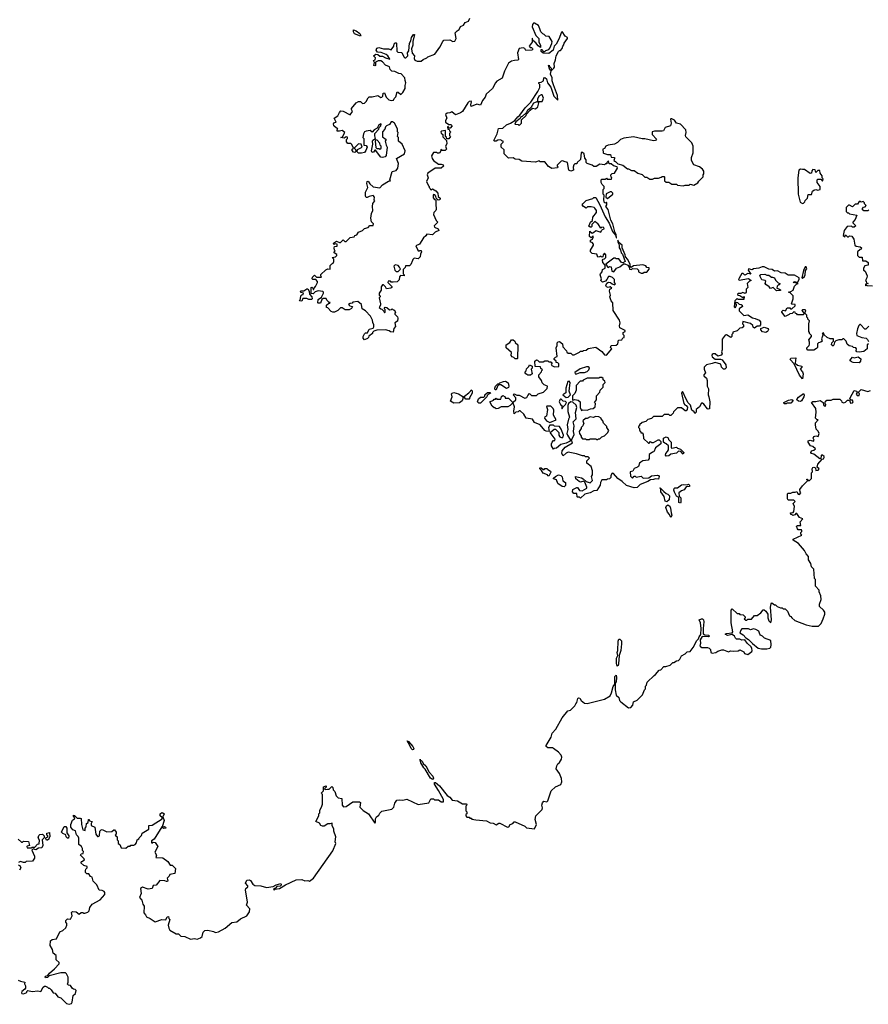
# Model space of a CAD drawing. Extents: x 2323203 to 2567568, y 883585 to 1022917.
# Tile 140 of 256: x 2490626 to 2499461, y 931793 to 942041. Entities that reach past the tile are written whole.
import ezdxf

# ---------------------------------------------------------------- set-up
doc = ezdxf.new("R2010")
doc.units = 0

msp = doc.modelspace()

# ---------------------------------------------------------------- linework, layer by layer
at = {"layer": '0CON10XD'}
for points in [[(2494717, 939533), (2494698, 939492), (2494685, 939480), (2494642, 939478), (2494638, 939462), (2494620, 939440), (2494620, 939395), (2494630, 939385), (2494630, 939375), (2494592, 939378), (2494580, 939365), (2494577, 939333), (2494557, 939313), (2494515, 939308), (2494495, 939310), (2494485, 939320), (2494462, 939318), (2494460, 939305), (2494500, 939265), (2494500, 939255), (2494490, 939245), (2494445, 939240), (2494435, 939260), (2494415, 939280), (2494405, 939280), (2494388, 939262), (2494388, 939225), (2494370, 939195), (2494370, 939175), (2494380, 939165), (2494380, 939155), (2494370, 939145), (2494382, 939085), (2494382, 939068), (2494370, 939045), (2494385, 939030), (2494398, 939028), (2494418, 939008), (2494425, 938990), (2494430, 938995), (2494430, 939025), (2494420, 939035), (2494432, 939048), (2494450, 939045), (2494475, 939020), (2494497, 939023), (2494505, 939030), (2494515, 939020), (2494525, 939020), (2494540, 938995), (2494530, 938985), (2494530, 938975), (2494558, 938948), (2494562, 938935), (2494558, 938902), (2494530, 938885), (2494537, 938847), (2494522, 938825), (2494515, 938790), (2494485, 938792), (2494472, 938802), (2494435, 938812), (2494345, 938810), (2494312, 938798), (2494300, 938785), (2494300, 938775), (2494262, 938748), (2494258, 938732), (2494248, 938722), (2494215, 938710), (2494202, 938725), (2494202, 938745), (2494215, 938770), (2494225, 938780), (2494248, 938782), (2494265, 938818), (2494305, 938830), (2494312, 938845), (2494312, 938865), (2494302, 938888), (2494300, 938915), (2494278, 938955), (2494225, 939012), (2494192, 939032), (2494185, 939078), (2494145, 939108), (2494095, 939100), (2494088, 939092), (2494065, 939088), (2494050, 939075), (2494063, 939063), (2494090, 939055), (2494080, 939035), (2494055, 939022), (2494015, 939020), (2493985, 939040), (2493965, 939040), (2493940, 939015), (2493905, 938997), (2493887, 938997), (2493870, 939005), (2493835, 939040), (2493820, 939045), (2493822, 939068), (2493845, 939090), (2493855, 939090), (2493858, 939098), (2493845, 939100), (2493825, 939120), (2493818, 939138), (2493785, 939138), (2493772, 939128), (2493758, 939092), (2493735, 939090), (2493730, 939095), (2493733, 939127), (2493768, 939152), (2493790, 939195), (2493790, 939205), (2493782, 939212), (2493735, 939218), (2493702, 939208), (2493682, 939188), (2493662, 939192), (2493660, 939255), (2493667, 939257), (2493678, 939248), (2493682, 939232), (2493688, 939232), (2493692, 939248), (2493707, 939263), (2493728, 939305), (2493727, 939317), (2493708, 939338), (2493678, 939338), (2493670, 939345), (2493675, 939360), (2493695, 939380), (2493715, 939360), (2493768, 939362), (2493760, 939375), (2493762, 939388), (2493812, 939438), (2493835, 939448), (2493860, 939445), (2493858, 939482), (2493875, 939500), (2493890, 939505), (2493898, 939525), (2493897, 939547), (2493880, 939565), (2493915, 939572), (2493928, 939585), (2493927, 939597), (2493900, 939615), (2493900, 939625), (2493910, 939635), (2493903, 939643), (2493900, 939665), (2493905, 939680), (2493930, 939685), (2493930, 939705), (2493915, 939708), (2493895, 939700), (2493894, 939715), (2493925, 939736), (2493955, 939720), (2493967, 939723), (2493995, 939748), (2494012, 939732), (2494025, 939732), (2494065, 939773), (2494108, 939782), (2494114, 939796), (2494135, 939800), (2494155, 939830), (2494194, 939846), (2494215, 939868), (2494255, 939878), (2494273, 939897), (2494305, 939900), (2494308, 939915), (2494288, 939938), (2494282, 939975), (2494288, 940025), (2494302, 940055), (2494298, 940095), (2494304, 940126), (2494322, 940155), (2494318, 940165), (2494320, 940195), (2494305, 940210), (2494265, 940202), (2494245, 940190), (2494235, 940191), (2494225, 940203), (2494226, 940245), (2494249, 940295), (2494241, 940335), (2494245, 940355), (2494255, 940360), (2494272, 940332), (2494305, 940300), (2494375, 940292), (2494405, 940322), (2494465, 940360), (2494488, 940362), (2494480, 940375), (2494505, 940460), (2494545, 940472), (2494562, 940495), (2494570, 940545), (2494550, 940595), (2494632, 940645), (2494640, 940675), (2494608, 940745), (2494570, 940775), (2494570, 940815), (2494560, 940825), (2494568, 940865), (2494560, 940875), (2494558, 940905), (2494528, 940965), (2494507, 940977), (2494495, 940978), (2494475, 940950), (2494444, 940936), (2494433, 940925), (2494428, 940902), (2494402, 940875), (2494402, 940822), (2494440, 940795), (2494432, 940775), (2494440, 940735), (2494452, 940715), (2494442, 940628), (2494430, 940615), (2494405, 940608), (2494385, 940610), (2494332, 940682), (2494325, 940682), (2494308, 940662), (2494295, 940657), (2494288, 940675), (2494302, 940745), (2494300, 940775), (2494304, 940786), (2494330, 940805), (2494322, 940832), (2494323, 940857), (2494365, 940900), (2494370, 940920), (2494387, 940935), (2494390, 940955), (2494385, 940958), (2494362, 940938), (2494347, 940913), (2494318, 940895), (2494295, 940870), (2494275, 940888), (2494235, 940882), (2494217, 940873), (2494207, 940853), (2494200, 940815), (2494210, 940805), (2494210, 940735), (2494235, 940730), (2494242, 940715), (2494231, 940679), (2494215, 940660), (2494185, 940650), (2494152, 940652), (2494140, 940665), (2494142, 940688), (2494190, 940715), (2494180, 940745), (2494155, 940750), (2494110, 940705), (2494118, 940698), (2494128, 940672), (2494115, 940660), (2494102, 940662), (2494088, 940678), (2494088, 940692), (2494100, 940705), (2494085, 940740), (2494072, 940752), (2494043, 940753), (2494028, 940768), (2494028, 940792), (2494040, 940805), (2494038, 940818), (2494025, 940820), (2494005, 940808), (2493970, 940815), (2493988, 940822), (2494010, 940865), (2493985, 940888), (2493955, 940880), (2493932, 940882), (2493930, 940895), (2493938, 940908), (2493925, 940910), (2493898, 940935), (2493893, 940957), (2493905, 940970), (2493920, 940975), (2493900, 941015), (2493940, 941040), (2493954, 941076), (2493968, 941092), (2493995, 941087), (2494065, 941050), (2494090, 941085), (2494080, 941105), (2494082, 941118), (2494130, 941175), (2494155, 941188), (2494175, 941188), (2494195, 941170), (2494215, 941172), (2494235, 941190), (2494253, 941227), (2494265, 941238), (2494295, 941238), (2494355, 941252), (2494385, 941232), (2494397, 941233), (2494407, 941243), (2494410, 941275), (2494425, 941280), (2494440, 941235), (2494470, 941205), (2494495, 941198), (2494518, 941202), (2494525, 941220), (2494542, 941238), (2494555, 941290), (2494568, 941288), (2494595, 941262), (2494615, 941283), (2494639, 941325), (2494638, 941355), (2494646, 941385), (2494638, 941408), (2494637, 941437), (2494598, 941478), (2494575, 941482), (2494532, 941502), (2494500, 941505), (2494483, 941523), (2494475, 941550), (2494435, 941568), (2494403, 941603), (2494385, 941612), (2494358, 941612), (2494332, 941598), (2494330, 941565), (2494325, 941560), (2494314, 941564), (2494320, 941595), (2494310, 941615), (2494328, 941622), (2494330, 941645), (2494310, 941665), (2494335, 941682), (2494355, 941680), (2494375, 941660), (2494405, 941660), (2494435, 941643), (2494480, 941630), (2494459, 941665), (2494440, 941680), (2494388, 941698), (2494353, 941703), (2494336, 941725), (2494344, 941746), (2494365, 941750), (2494413, 941737), (2494465, 941738), (2494492, 941728), (2494520, 941765), (2494525, 941790), (2494535, 941800), (2494545, 941800), (2494550, 941795), (2494553, 941713), (2494563, 941703), (2494605, 941698), (2494625, 941654), (2494635, 941644), (2494645, 941644), (2494668, 941665), (2494664, 941695), (2494678, 941715), (2494684, 941795), (2494698, 941822), (2494705, 941855), (2494725, 941887), (2494735, 941886), (2494719, 941815), (2494719, 941775), (2494706, 941736), (2494712, 941692), (2494738, 941665), (2494732, 941635), (2494741, 941621), (2494765, 941610), (2494805, 941610), (2494825, 941628), (2494865, 941642), (2494876, 941654), (2494948, 941682), (2495000, 941755), (2495030, 941815), (2495043, 941827), (2495105, 941832), (2495135, 941812), (2495155, 941818), (2495170, 941845), (2495160, 941905), (2495180, 941925), (2495203, 941937), (2495215, 941970), (2495246, 941984), (2495265, 942010), (2495300, 942025), (2495314, 942056)], [(2496495, 938598), (2496525, 938600), (2496543, 938617), (2496625, 938632), (2496685, 938588), (2496715, 938552), (2496735, 938550), (2496790, 938615), (2496778, 938628), (2496785, 938650), (2496837, 938653), (2496852, 938668), (2496860, 938705), (2496895, 938710), (2496905, 938730), (2496918, 938732), (2496920, 938755), (2496910, 938765), (2496910, 938785), (2496930, 938795), (2496930, 938805), (2496873, 938833), (2496870, 938855), (2496877, 938885), (2496870, 938915), (2496804, 939014), (2496800, 939095), (2496783, 939113), (2496770, 939155), (2496778, 939175), (2496768, 939215), (2496770, 939235), (2496790, 939245), (2496775, 939260), (2496753, 939253), (2496735, 939262), (2496730, 939275), (2496740, 939300), (2496755, 939310), (2496777, 939307), (2496795, 939290), (2496818, 939282), (2496828, 939292), (2496820, 939305), (2496820, 939335), (2496798, 939358), (2496775, 939368), (2496755, 939368), (2496740, 939335), (2496725, 939320), (2496695, 939308), (2496678, 939325), (2496682, 939345), (2496670, 939385), (2496673, 939397), (2496690, 939415), (2496695, 939440), (2496720, 939455), (2496720, 939485), (2496698, 939515), (2496693, 939537), (2496702, 939548), (2496715, 939550), (2496730, 939565), (2496730, 939595), (2496715, 939610), (2496700, 939595), (2496698, 939572), (2496685, 939570), (2496675, 939580), (2496667, 939573), (2496645, 939570), (2496635, 939600), (2496585, 939607), (2496568, 939625), (2496568, 939642), (2496600, 939695), (2496600, 939705), (2496585, 939720), (2496570, 939725), (2496570, 939745), (2496590, 939755), (2496600, 939785), (2496592, 939788), (2496575, 939770), (2496560, 939785), (2496562, 939838), (2496585, 939820), (2496600, 939825), (2496623, 939847), (2496675, 939830), (2496682, 939845), (2496692, 939858), (2496710, 939865), (2496708, 939878), (2496685, 939880), (2496675, 939870), (2496645, 939920), (2496630, 939925), (2496615, 939940), (2496582, 939908), (2496582, 939888), (2496575, 939880), (2496565, 939880), (2496553, 939893), (2496570, 939935), (2496588, 939952), (2496593, 939987), (2496630, 940035), (2496630, 940055), (2496615, 940080), (2496607, 940087), (2496575, 940092), (2496538, 940092), (2496525, 940080), (2496495, 940098), (2496483, 940115), (2496488, 940125), (2496525, 940158), (2496592, 940178), (2496605, 940190), (2496625, 940190), (2496666, 940115), (2496720, 939990), (2496763, 939923), (2496798, 939835), (2496828, 939798), (2496835, 939770), (2496840, 939770), (2496836, 939806), (2496823, 939833), (2496801, 939915), (2496781, 939955), (2496752, 940065), (2496727, 940095), (2496740, 940115), (2496740, 940135), (2496735, 940140), (2496728, 940132), (2496713, 940135), (2496708, 940165), (2496710, 940215), (2496700, 940225), (2496700, 940275), (2496710, 940285), (2496710, 940305), (2496690, 940325), (2496680, 940345), (2496680, 940375), (2496685, 940380), (2496725, 940380), (2496735, 940390), (2496742, 940382), (2496788, 940382), (2496790, 940395), (2496783, 940403), (2496780, 940425), (2496795, 940440), (2496818, 940442), (2496850, 940495), (2496848, 940508), (2496808, 940518), (2496785, 940540), (2496762, 940542), (2496755, 940570), (2496740, 940555), (2496738, 940542), (2496725, 940540), (2496715, 940530), (2496665, 940538), (2496627, 940513), (2496605, 940512), (2496587, 940527), (2496535, 940544), (2496525, 940553), (2496522, 940582), (2496508, 940598), (2496502, 940645), (2496485, 940659), (2496472, 940658), (2496466, 940584), (2496430, 940555), (2496425, 940540), (2496405, 940540), (2496395, 940530), (2496388, 940505), (2496390, 940475), (2496365, 940464), (2496343, 940475), (2496330, 940555), (2496293, 940563), (2496282, 940572), (2496265, 940568), (2496222, 940528), (2496220, 940515), (2496230, 940505), (2496225, 940500), (2496167, 940493), (2496132, 940512), (2496095, 940560), (2496045, 940560), (2496035, 940570), (2495995, 940558), (2495855, 940567), (2495825, 940584), (2495785, 940590), (2495762, 940602), (2495715, 940600), (2495670, 940645), (2495670, 940685), (2495640, 940715), (2495640, 940745), (2495660, 940765), (2495658, 940778), (2495645, 940780), (2495635, 940790), (2495604, 940786), (2495585, 940778), (2495568, 940778), (2495562, 940785), (2495597, 940853), (2495612, 940908), (2495655, 940910), (2495693, 940947), (2495736, 940964), (2495780, 940990), (2495811, 941029), (2495833, 941047), (2495887, 941123), (2495949, 941181), (2496022, 941295), (2496040, 941335), (2496040, 941365), (2496030, 941375), (2496032, 941388), (2496055, 941390), (2496080, 941405), (2496083, 941437), (2496095, 941440), (2496110, 941425), (2496120, 941385), (2496157, 941337), (2496186, 941246), (2496228, 941202), (2496225, 941250), (2496183, 941363), (2496170, 941405), (2496170, 941435), (2496153, 941475), (2496160, 941510), (2496145, 941520), (2496130, 941565), (2496138, 941568), (2496142, 941552), (2496160, 941535), (2496160, 941510), (2496188, 941535), (2496193, 941547), (2496190, 941585), (2496206, 941624), (2496212, 941665), (2496235, 941710), (2496245, 941720), (2496255, 941720), (2496275, 941740), (2496280, 941765), (2496292, 941778), (2496293, 941797), (2496328, 941845), (2496328, 941855), (2496305, 941868), (2496275, 941918), (2496264, 941905), (2496243, 941845), (2496212, 941785), (2496190, 941765), (2496180, 941725), (2496135, 941688), (2496075, 941692), (2496055, 941710), (2496055, 941730), (2496065, 941730), (2496075, 941710), (2496095, 941710), (2496105, 941720), (2496135, 941730), (2496147, 941743), (2496167, 941793), (2496168, 941815), (2496140, 941865), (2496105, 941870), (2496087, 941887), (2496072, 941892), (2496053, 941913), (2496042, 941945), (2496029, 941979), (2495985, 942004), (2495975, 942003), (2495965, 941992), (2495962, 941965), (2495998, 941875), (2496030, 941845), (2496032, 941805), (2496047, 941777), (2496048, 941752), (2496025, 941768), (2496001, 941801), (2495970, 941825), (2495965, 941848), (2495960, 941845), (2495961, 941805), (2495930, 941765), (2495942, 941752), (2495955, 941750), (2495965, 941740), (2495967, 941733), (2495958, 941722), (2495895, 941720), (2495885, 941740), (2495867, 941747), (2495825, 941740), (2495810, 941695), (2495820, 941625), (2495812, 941618), (2495777, 941617), (2495745, 941608), (2495715, 941588), (2495673, 941505), (2495648, 941432), (2495595, 941402), (2495578, 941385), (2495548, 941325), (2495484, 941266), (2495472, 941235), (2495445, 941200), (2495425, 941150), (2495385, 941162), (2495328, 941138), (2495323, 941155), (2495330, 941185), (2495325, 941192), (2495305, 941189), (2495290, 941175), (2495236, 941084), (2495215, 941070), (2495162, 941052), (2495125, 941082), (2495105, 941070), (2495075, 941068), (2495060, 941055), (2495072, 941015), (2495058, 940992), (2495060, 940975), (2495095, 940950), (2495115, 940950), (2495130, 940935), (2495108, 940912), (2495095, 940910), (2495088, 940928), (2495080, 940925), (2495082, 940902), (2495098, 940898), (2495100, 940885), (2495110, 940875), (2495108, 940862), (2495100, 940855), (2495100, 940835), (2495110, 940825), (2495095, 940800), (2495072, 940802), (2495068, 940818), (2495060, 940825), (2495058, 940888), (2495018, 940882), (2495012, 940875), (2495015, 940860), (2495030, 940845), (2495033, 940823), (2495070, 940785), (2495072, 940748), (2495058, 940725), (2495068, 940692), (2495055, 940680), (2495025, 940680), (2495012, 940688), (2495010, 940675), (2494995, 940652), (2494975, 940650), (2494965, 940660), (2494935, 940658), (2494913, 940625), (2494920, 940595), (2494934, 940574), (2494985, 940538), (2495015, 940538), (2495035, 940530), (2495040, 940515), (2495015, 940494), (2494953, 940497), (2494877, 940443), (2494868, 940425), (2494878, 940395), (2494862, 940355), (2494882, 940312), (2494890, 940305), (2494890, 940295), (2494900, 940285), (2494902, 940272), (2494915, 940270), (2494925, 940280), (2494958, 940258), (2494980, 940235), (2494982, 940202), (2495002, 940182), (2495000, 940165), (2494983, 940163), (2494962, 940182), (2494960, 940205), (2494948, 940218), (2494935, 940220), (2494930, 940215), (2494930, 940185), (2494945, 940170), (2494960, 940165), (2494957, 940125), (2494962, 940065), (2494960, 940055), (2494938, 940035), (2494934, 940014), (2494962, 939952), (2494980, 939935), (2494940, 939895), (2494945, 939882), (2494983, 939863), (2494990, 939845), (2494952, 939828), (2494925, 939802), (2494865, 939808), (2494855, 939790), (2494831, 939769), (2494787, 939703), (2494752, 939688), (2494772, 939642), (2494785, 939630), (2494792, 939638), (2494805, 939640), (2494810, 939625), (2494798, 939602), (2494797, 939573), (2494775, 939550), (2494733, 939557), (2494718, 939545), (2494717, 939533)], [(2494175, 941870), (2494112, 941892), (2494100, 941915), (2494100, 941935), (2494130, 941925), (2494166, 941896), (2494178, 941875), (2494175, 941870)], [(2496065, 941190), (2496080, 941225), (2496065, 941260), (2496055, 941260), (2496030, 941245), (2496018, 941215), (2496018, 941198), (2496020, 941190), (2496065, 941190)], [(2495825, 940940), (2495850, 940965), (2495852, 940998), (2495900, 941045), (2495902, 941058), (2495940, 941100), (2495965, 941120), (2495997, 941113), (2496020, 941135), (2496030, 941175), (2496020, 941190), (2495977, 941173), (2495948, 941122), (2495914, 941096), (2495898, 941072), (2495858, 941032), (2495845, 941030), (2495838, 941012), (2495792, 940978), (2495782, 940952), (2495815, 940950), (2495825, 940940)], [(2497535, 940312), (2497555, 940320), (2497595, 940320), (2497605, 940328), (2497645, 940320), (2497685, 940342), (2497695, 940360), (2497740, 940405), (2497740, 940425), (2497750, 940435), (2497750, 940465), (2497736, 940486), (2497705, 940510), (2497645, 940530), (2497620, 940575), (2497620, 940605), (2497638, 940655), (2497638, 940725), (2497625, 940760), (2497561, 940821), (2497557, 940835), (2497564, 940866), (2497560, 940895), (2497505, 940952), (2497465, 940962), (2497442, 940995), (2497415, 941008), (2497405, 941010), (2497402, 941005), (2497410, 940965), (2497400, 940935), (2497345, 940918), (2497330, 940885), (2497315, 940880), (2497235, 940882), (2497210, 940875), (2497212, 940845), (2497256, 940796), (2497245, 940783), (2497225, 940780), (2497135, 940802), (2497105, 940802), (2497015, 940820), (2496915, 940807), (2496880, 940795), (2496849, 940761), (2496820, 940745), (2496754, 940736), (2496730, 940725), (2496715, 940700), (2496698, 940692), (2496700, 940655), (2496705, 940650), (2496745, 940638), (2496777, 940637), (2496785, 940610), (2496818, 940608), (2496820, 940595), (2496810, 940575), (2496830, 940565), (2496852, 940542), (2496907, 940527), (2496955, 940490), (2496965, 940490), (2496995, 940470), (2497025, 940470), (2497063, 940443), (2497105, 940430), (2497135, 940400), (2497155, 940400), (2497185, 940380), (2497215, 940380), (2497235, 940390), (2497275, 940392), (2497305, 940400), (2497315, 940410), (2497335, 940410), (2497340, 940405), (2497340, 940365), (2497355, 940350), (2497385, 940350), (2497415, 940330), (2497465, 940330), (2497475, 940320), (2497535, 940312)], [(2494375, 940692), (2494390, 940705), (2494390, 940725), (2494380, 940735), (2494377, 940757), (2494348, 940788), (2494335, 940790), (2494328, 940775), (2494335, 940710), (2494345, 940700), (2494365, 940700), (2494375, 940692)], [(2498775, 940128), (2498785, 940130), (2498800, 940145), (2498802, 940158), (2498827, 940183), (2498835, 940220), (2498868, 940222), (2498880, 940255), (2498895, 940268), (2498915, 940272), (2498935, 940268), (2498960, 940275), (2498958, 940305), (2498930, 940345), (2498930, 940375), (2498935, 940380), (2498965, 940380), (2498985, 940360), (2498990, 940385), (2498980, 940395), (2498980, 940415), (2498960, 940445), (2498955, 940470), (2498935, 940470), (2498915, 940450), (2498908, 940478), (2498885, 940482), (2498873, 940467), (2498868, 940442), (2498855, 940440), (2498795, 940482), (2498775, 940480), (2498754, 940486), (2498739, 940475), (2498728, 940395), (2498732, 940225), (2498753, 940143), (2498775, 940128)], [(2496745, 940180), (2496800, 940225), (2496800, 940235), (2496788, 940248), (2496775, 940250), (2496732, 940228), (2496730, 940195), (2496745, 940180)], [(2499465, 940060), (2499455, 940050), (2499415, 940050), (2499402, 940062), (2499400, 940075), (2499412, 940088), (2499428, 940092), (2499438, 940108), (2499420, 940125), (2499420, 940135), (2499408, 940148), (2499385, 940140), (2499378, 940148), (2499365, 940150), (2499348, 940122), (2499325, 940120), (2499295, 940092), (2499265, 940110), (2499255, 940110), (2499230, 940085), (2499230, 940045), (2499245, 940030), (2499255, 940030), (2499265, 940020), (2499340, 940005), (2499325, 939960), (2499300, 939935), (2499300, 939925), (2499330, 939895), (2499315, 939880), (2499295, 939880), (2499285, 939890), (2499242, 939888), (2499210, 939845), (2499200, 939795), (2499215, 939780), (2499225, 939800), (2499245, 939780), (2499255, 939780), (2499265, 939790), (2499288, 939788), (2499310, 939755), (2499320, 939695), (2499333, 939683), (2499377, 939677), (2499390, 939665), (2499388, 939652), (2499375, 939650), (2499350, 939625), (2499350, 939585), (2499365, 939570), (2499398, 939568), (2499402, 939532), (2499435, 939530), (2499460, 939515), (2499460, 939485), (2499425, 939480), (2499410, 939455), (2499410, 939435), (2499428, 939425), (2499450, 939375), (2499447, 939353), (2499430, 939325), (2499440, 939315), (2499442, 939302), (2499460, 939295), (2499432, 939288), (2499430, 939275), (2499435, 939270), (2499445, 939280), (2499450, 939275), (2499505, 939270)], [(2497115, 939402), (2497128, 939412), (2497156, 939414), (2497180, 939445), (2497178, 939458), (2497155, 939460), (2497145, 939480), (2497115, 939490), (2497015, 939478), (2496992, 939462), (2496980, 939475), (2496982, 939492), (2496956, 939546), (2496933, 939573), (2496931, 939595), (2496900, 939665), (2496897, 939695), (2496868, 939718), (2496853, 939747), (2496853, 939725), (2496867, 939697), (2496868, 939665), (2496882, 939645), (2496888, 939615), (2496901, 939601), (2496928, 939525), (2496905, 939510), (2496893, 939513), (2496865, 939550), (2496835, 939550), (2496825, 939560), (2496813, 939557), (2496730, 939495), (2496745, 939470), (2496755, 939460), (2496768, 939472), (2496785, 939470), (2496792, 939425), (2496812, 939418), (2496840, 939455), (2496875, 939468), (2496912, 939498), (2496925, 939500), (2496957, 939487), (2496970, 939465), (2496973, 939443), (2496995, 939442), (2497005, 939452), (2497055, 939448), (2497068, 939435), (2497070, 939415), (2497095, 939402), (2497115, 939402)], [(2494565, 939420), (2494590, 939445), (2494582, 939465), (2494565, 939482), (2494535, 939488), (2494522, 939475), (2494530, 939435), (2494545, 939420), (2494565, 939420)], [(2498983, 938747), (2498972, 938718), (2498980, 938695), (2498967, 938683), (2498942, 938678), (2498932, 938668), (2498932, 938628), (2498923, 938617), (2498895, 938602), (2498832, 938602), (2498820, 938615), (2498820, 938625), (2498845, 938650), (2498850, 938665), (2498850, 938685), (2498841, 938709), (2498868, 938742), (2498870, 938755), (2498850, 938775), (2498850, 938785), (2498840, 938795), (2498840, 938875), (2498850, 938905), (2498830, 938925), (2498830, 938935), (2498820, 938945), (2498820, 938965), (2498800, 938985), (2498810, 939015), (2498805, 939020), (2498775, 939020), (2498770, 939015), (2498790, 938985), (2498785, 938970), (2498725, 938970), (2498715, 938980), (2498702, 938982), (2498698, 938998), (2498685, 939000), (2498668, 938982), (2498645, 938980), (2498638, 938972), (2498595, 938952), (2498560, 938995), (2498560, 939005), (2498575, 939018), (2498598, 939012), (2498615, 939040), (2498645, 939040), (2498652, 939032), (2498665, 939030), (2498698, 939062), (2498698, 939078), (2498665, 939080), (2498660, 939085), (2498680, 939135), (2498680, 939165), (2498648, 939198), (2498630, 939205), (2498655, 939210), (2498680, 939225), (2498692, 939268), (2498712, 939288), (2498730, 939295), (2498680, 939305), (2498695, 939317), (2498705, 939310), (2498728, 939312), (2498742, 939335), (2498740, 939355), (2498692, 939382), (2498625, 939382), (2498595, 939403), (2498555, 939407), (2498515, 939428), (2498485, 939424), (2498460, 939440), (2498424, 939444), (2498375, 939470), (2498355, 939470), (2498320, 939455), (2498265, 939447), (2498252, 939438), (2498212, 939448), (2498210, 939435), (2498238, 939392), (2498205, 939398), (2498175, 939380), (2498158, 939398), (2498145, 939400), (2498115, 939350), (2498110, 939335), (2498118, 939328), (2498215, 939348), (2498240, 939325), (2498225, 939320), (2498200, 939295), (2498208, 939255), (2498190, 939235), (2498190, 939205), (2498178, 939192), (2498155, 939200), (2498135, 939190), (2498105, 939190), (2498100, 939185), (2498102, 939172), (2498125, 939170), (2498155, 939150), (2498168, 939158), (2498165, 939130), (2498105, 939130), (2498095, 939140), (2498072, 939115), (2498063, 939053), (2498075, 939040), (2498090, 939065), (2498088, 939078), (2498080, 939085), (2498085, 939100), (2498098, 939098), (2498115, 939080), (2498138, 939078), (2498148, 939068), (2498150, 939055), (2498115, 939030), (2498115, 939010), (2498165, 938963), (2498205, 938968), (2498255, 938938), (2498282, 938932), (2498325, 938912), (2498337, 938897), (2498340, 938865), (2498328, 938852), (2498305, 938850), (2498275, 938830), (2498262, 938842), (2498258, 938858), (2498235, 938880), (2498155, 938900), (2498150, 938875), (2498160, 938865), (2498160, 938845), (2498147, 938833), (2498125, 938830), (2498097, 938803), (2498052, 938788), (2498050, 938775), (2498040, 938765), (2498040, 938745), (2498028, 938732), (2497985, 938760), (2497972, 938758), (2497940, 938715), (2497940, 938605), (2497932, 938585), (2497938, 938562), (2497930, 938550), (2497895, 938540), (2497865, 938562), (2497845, 938562), (2497834, 938556), (2497832, 938545), (2497835, 938532), (2497865, 938507), (2497923, 938507), (2497939, 938499), (2497978, 938448), (2497982, 938418), (2497967, 938403), (2497955, 938402), (2497934, 938424), (2497926, 938456), (2497865, 938473), (2497835, 938461), (2497775, 938450), (2497753, 938425), (2497752, 938405), (2497767, 938365), (2497750, 938345), (2497750, 938335), (2497775, 938308), (2497782, 938285), (2497783, 938225), (2497797, 938197), (2497792, 938135), (2497802, 938115), (2497812, 938065), (2497808, 937992), (2497795, 937988), (2497785, 937992), (2497749, 938039), (2497735, 938050), (2497725, 938050), (2497705, 938010), (2497670, 937985), (2497668, 937955), (2497655, 937942), (2497648, 937958), (2497625, 937977), (2497608, 938028), (2497585, 938052), (2497556, 938105), (2497535, 938162), (2497525, 938170), (2497517, 938155), (2497540, 938045), (2497551, 938031), (2497566, 938026), (2497577, 938007), (2497576, 937984), (2497565, 937968), (2497555, 937968), (2497515, 938000), (2497475, 938000), (2497432, 937958), (2497430, 937945), (2497405, 937920), (2497395, 937920), (2497385, 937930), (2497335, 937930), (2497315, 937910), (2497225, 937910), (2497205, 937890), (2497165, 937880), (2497145, 937860), (2497105, 937850), (2497080, 937825), (2497078, 937812), (2497070, 937805), (2497070, 937795), (2497080, 937785), (2497080, 937765), (2497088, 937758), (2497092, 937742), (2497105, 937740), (2497118, 937728), (2497122, 937682), (2497172, 937632), (2497178, 937632), (2497195, 937650), (2497205, 937640), (2497225, 937640), (2497273, 937667), (2497285, 937668), (2497302, 937652), (2497300, 937625), (2497244, 937586), (2497228, 937542), (2497215, 937540), (2497180, 937515), (2497180, 937475), (2497170, 937455), (2497115, 937448), (2497093, 937437), (2497080, 937425), (2497068, 937392), (2497058, 937382), (2497025, 937370), (2497008, 937342), (2496980, 937335), (2496985, 937290), (2497005, 937270), (2497025, 937290), (2497035, 937290), (2497045, 937280), (2497095, 937290), (2497112, 937272), (2497125, 937270), (2497175, 937272), (2497205, 937292), (2497265, 937300), (2497278, 937295), (2497282, 937285), (2497275, 937260), (2497245, 937262), (2497226, 937254), (2497195, 937251), (2497166, 937234), (2497085, 937204), (2497055, 937173), (2497025, 937170), (2496945, 937192), (2496900, 937235), (2496854, 937264), (2496808, 937318), (2496795, 937320), (2496780, 937295), (2496780, 937275), (2496768, 937262), (2496745, 937260), (2496735, 937250), (2496685, 937250), (2496672, 937225), (2496670, 937195), (2496635, 937142), (2496605, 937138), (2496565, 937117), (2496509, 937101), (2496465, 937060), (2496455, 937070), (2496435, 937070), (2496430, 937075), (2496428, 937108), (2496395, 937110), (2496380, 937125), (2496385, 937150), (2496425, 937172), (2496435, 937172), (2496455, 937140), (2496482, 937138), (2496530, 937165), (2496530, 937175), (2496509, 937229), (2496498, 937238), (2496465, 937229), (2496450, 937235), (2496415, 937262), (2496412, 937288), (2496475, 937272), (2496493, 937263), (2496523, 937233), (2496565, 937220), (2496588, 937245), (2496580, 937285), (2496588, 937305), (2496590, 937345), (2496575, 937390), (2496530, 937425), (2496532, 937448), (2496558, 937478), (2496545, 937490), (2496515, 937490), (2496505, 937500), (2496485, 937500), (2496423, 937523), (2496335, 937538), (2496315, 937530), (2496285, 937500), (2496270, 937525), (2496273, 937555), (2496305, 937590), (2496382, 937635), (2496370, 937665), (2496400, 937725), (2496390, 937755), (2496400, 937815), (2496388, 937855), (2496420, 937885), (2496414, 937954), (2496428, 938005), (2496420, 938030), (2496385, 938060), (2496365, 938062), (2496340, 938045), (2496332, 938025), (2496332, 937962), (2496350, 937905), (2496338, 937882), (2496326, 937825), (2496331, 937775), (2496324, 937735), (2496329, 937715), (2496360, 937665), (2496349, 937651), (2496317, 937633), (2496261, 937619), (2496215, 937582), (2496192, 937578), (2496185, 937570), (2496164, 937604), (2496163, 937625), (2496170, 937645), (2496185, 937660), (2496198, 937662), (2496200, 937675), (2496150, 937745), (2496192, 937778), (2496205, 937780), (2496240, 937745), (2496240, 937715), (2496250, 937700), (2496275, 937690), (2496285, 937700), (2496288, 937715), (2496265, 937780), (2496247, 937807), (2496195, 937810), (2496185, 937820), (2496145, 937820), (2496132, 937795), (2496140, 937755), (2496108, 937758), (2496094, 937764), (2496043, 937823), (2495987, 937847), (2495964, 937884), (2495900, 937895), (2495876, 937936), (2495838, 937968), (2495825, 937970), (2495815, 937960), (2495793, 937957), (2495775, 937940), (2495770, 937965), (2495777, 938013), (2495765, 938050), (2495755, 938050), (2495732, 938025), (2495707, 938013), (2495638, 938012), (2495607, 937993), (2495585, 937990), (2495575, 938000), (2495565, 938000), (2495545, 938020), (2495520, 938065), (2495558, 938082), (2495565, 938090), (2495578, 938092), (2495585, 938100), (2495595, 938090), (2495635, 938090), (2495642, 938118), (2495655, 938130), (2495680, 938115), (2495682, 938102), (2495715, 938100), (2495755, 938060), (2495765, 938060), (2495790, 938085), (2495790, 938105), (2495762, 938135), (2495775, 938147), (2495803, 938133), (2495825, 938132), (2495885, 938102), (2495905, 938110), (2495915, 938130), (2495935, 938150), (2495955, 938130), (2496005, 938130), (2496025, 938148), (2496080, 938165), (2496118, 938202), (2496120, 938225), (2496085, 938240), (2496065, 938260), (2496057, 938287), (2496032, 938322), (2496030, 938345), (2496060, 938375), (2496062, 938388), (2496070, 938395), (2496052, 938412), (2496047, 938427), (2495992, 938432), (2495990, 938485), (2496005, 938500), (2496018, 938498), (2496035, 938480), (2496075, 938480), (2496095, 938490), (2496125, 938490), (2496135, 938480), (2496155, 938480), (2496168, 938468), (2496160, 938455), (2496165, 938440), (2496195, 938428), (2496238, 938432), (2496238, 938458), (2496228, 938468), (2496212, 938472), (2496210, 938485), (2496190, 938505), (2496190, 938515), (2496205, 938530), (2496220, 938535), (2496210, 938625), (2496222, 938648), (2496223, 938677), (2496232, 938688), (2496245, 938690), (2496278, 938668), (2496280, 938635), (2496320, 938595), (2496322, 938582), (2496335, 938570), (2496365, 938570), (2496383, 938553), (2496397, 938553), (2496455, 938580), (2496465, 938590), (2496485, 938590), (2496495, 938598)], [(2498775, 939350), (2498795, 939368), (2498803, 939385), (2498808, 939432), (2498822, 939448), (2498815, 939470), (2498805, 939468), (2498785, 939430), (2498770, 939355), (2498775, 939350)], [(2498505, 939220), (2498472, 939252), (2498442, 939242), (2498429, 939259), (2498393, 939285), (2498388, 939295), (2498395, 939320), (2498387, 939327), (2498353, 939333), (2498330, 939375), (2498343, 939387), (2498385, 939392), (2498405, 939382), (2498425, 939382), (2498452, 939362), (2498465, 939362), (2498483, 939353), (2498495, 939330), (2498522, 939302), (2498540, 939295), (2498535, 939280), (2498525, 939280), (2498512, 939268), (2498510, 939245), (2498537, 939237), (2498548, 939228), (2498545, 939222), (2498505, 939220)], [(2493565, 939110), (2493540, 939115), (2493550, 939135), (2493552, 939168), (2493562, 939178), (2493578, 939182), (2493580, 939195), (2493552, 939202), (2493550, 939215), (2493555, 939220), (2493585, 939220), (2493615, 939240), (2493625, 939240), (2493640, 939215), (2493643, 939183), (2493667, 939157), (2493670, 939135), (2493665, 939130), (2493635, 939130), (2493615, 939140), (2493575, 939140), (2493565, 939110)], [(2498394, 938786), (2498361, 938791), (2498342, 938812), (2498342, 938828), (2498375, 938840), (2498417, 938827), (2498422, 938815), (2498413, 938797), (2498405, 938792), (2498394, 938786)], [(2499465, 938850), (2499435, 938820), (2499425, 938820), (2499378, 938868), (2499372, 938868), (2499362, 938858), (2499347, 938823), (2499338, 938775), (2499343, 938753), (2499395, 938733), (2499437, 938727), (2499453, 938713), (2499462, 938692)], [(2495805, 938510), (2495785, 938510), (2495770, 938525), (2495752, 938532), (2495742, 938545), (2495748, 938578), (2495692, 938625), (2495692, 938655), (2495728, 938682), (2495745, 938710), (2495765, 938710), (2495780, 938695), (2495785, 938680), (2495812, 938655), (2495810, 938515), (2495805, 938510)], [(2499462, 938668), (2499450, 938655), (2499450, 938615), (2499415, 938588), (2499365, 938580), (2499343, 938583), (2499333, 938593), (2499338, 938615), (2499330, 938625), (2499308, 938628), (2499295, 938640), (2499260, 938645), (2499240, 938665), (2499230, 938695), (2499205, 938720), (2499195, 938720), (2499185, 938710), (2499155, 938710), (2499122, 938698), (2499110, 938685), (2499107, 938663), (2499095, 938642), (2499078, 938655), (2499082, 938678), (2499100, 938695), (2499098, 938718), (2499065, 938720), (2499033, 938733), (2499002, 938762), (2498995, 938780), (2498980, 938775), (2498990, 938765), (2498983, 938747)], [(2498775, 938302), (2498745, 938342), (2498690, 938460), (2498648, 938505), (2498653, 938517), (2498705, 938520), (2498700, 938465), (2498725, 938446), (2498768, 938435), (2498768, 938425), (2498752, 938405), (2498776, 938376), (2498782, 938355), (2498775, 938302)], [(2499365, 938470), (2499303, 938473), (2499285, 938480), (2499270, 938495), (2499295, 938530), (2499315, 938522), (2499355, 938532), (2499382, 938512), (2499378, 938485), (2499365, 938470)], [(2495945, 938340), (2495915, 938340), (2495894, 938354), (2495890, 938365), (2495890, 938375), (2495900, 938385), (2495902, 938408), (2495928, 938432), (2495935, 938450), (2495960, 938435), (2495960, 938415), (2495950, 938405), (2495960, 938355), (2495945, 938340)], [(2496425, 938354), (2496462, 938368), (2496505, 938370), (2496535, 938378), (2496553, 938395), (2496557, 938417), (2496545, 938428), (2496527, 938427), (2496462, 938408), (2496405, 938368), (2496410, 938355), (2496425, 938354)], [(2495585, 938190), (2495575, 938190), (2495573, 938207), (2495580, 938225), (2495605, 938250), (2495615, 938250), (2495625, 938260), (2495664, 938276), (2495685, 938280), (2495711, 938261), (2495720, 938225), (2495715, 938212), (2495693, 938203), (2495635, 938240), (2495615, 938240), (2495602, 938228), (2495585, 938190)], [(2496315, 938108), (2496335, 938112), (2496360, 938135), (2496348, 938175), (2496357, 938263), (2496345, 938280), (2496332, 938275), (2496313, 938207), (2496312, 938158), (2496280, 938135), (2496315, 938108)], [(2496475, 937972), (2496485, 937980), (2496535, 937978), (2496568, 937992), (2496597, 937993), (2496618, 938012), (2496620, 938045), (2496610, 938055), (2496630, 938085), (2496630, 938125), (2496667, 938163), (2496670, 938185), (2496700, 938215), (2496700, 938245), (2496720, 938265), (2496718, 938278), (2496702, 938292), (2496700, 938305), (2496687, 938317), (2496665, 938318), (2496655, 938310), (2496535, 938308), (2496492, 938288), (2496485, 938280), (2496462, 938278), (2496420, 938235), (2496420, 938185), (2496405, 938150), (2496380, 938125), (2496380, 938085), (2496385, 938080), (2496405, 938088), (2496442, 938082), (2496460, 938065), (2496462, 938005), (2496475, 937972)], [(2495305, 938090), (2495272, 938092), (2495258, 938108), (2495258, 938122), (2495303, 938157), (2495320, 938175), (2495325, 938190), (2495337, 938177), (2495337, 938155), (2495308, 938105), (2495310, 938095), (2495305, 938090)], [(2499282, 938082), (2499270, 938095), (2499272, 938105), (2499315, 938180), (2499340, 938175), (2499340, 938155), (2499333, 938143), (2499345, 938130), (2499365, 938130), (2499370, 938145), (2499362, 938152), (2499360, 938165), (2499388, 938192), (2499455, 938170), (2499485, 938183)], [(2493015, 933087), (2493030, 933080), (2493052, 933045), (2493075, 933030), (2493136, 933026), (2493195, 933008), (2493265, 933020), (2493295, 933038), (2493345, 933050), (2493350, 933045), (2493348, 933032), (2493338, 933022), (2493302, 933018), (2493288, 933002), (2493270, 932995), (2493275, 932982), (2493285, 932990), (2493332, 932998), (2493395, 933038), (2493505, 933087), (2493565, 933092), (2493595, 933078), (2493625, 933082), (2493645, 933073), (2493685, 933107), (2493888, 933392), (2493919, 933465), (2493912, 933485), (2493916, 933535), (2493898, 933595), (2493898, 933615), (2493880, 933655), (2493878, 933678), (2493855, 933670), (2493835, 933672), (2493795, 933648), (2493777, 933647), (2493763, 933653), (2493748, 933678), (2493710, 933695), (2493740, 933755), (2493740, 933775), (2493750, 933785), (2493750, 933815), (2493770, 933845), (2493780, 933875), (2493780, 933975), (2493772, 933982), (2493770, 933995), (2493790, 934015), (2493790, 934055), (2493818, 934068), (2493818, 934052), (2493800, 934035), (2493805, 934030), (2493832, 934032), (2493847, 934033), (2493875, 934060), (2493888, 934048), (2493890, 934025), (2493907, 934007), (2493922, 933962), (2493943, 933943), (2493980, 933935), (2493984, 933864), (2493998, 933848), (2494025, 933853), (2494095, 933899), (2494165, 933902), (2494173, 933893), (2494168, 933845), (2494201, 933811), (2494256, 933776), (2494325, 933680), (2494332, 933688), (2494332, 933725), (2494342, 933745), (2494365, 933762), (2494377, 933783), (2494398, 933802), (2494500, 933825), (2494520, 933845), (2494532, 933885), (2494553, 933917), (2494585, 933922), (2494615, 933918), (2494655, 933928), (2494775, 933872), (2494885, 933890), (2494905, 933930), (2494935, 933930), (2494945, 933920), (2494985, 933920), (2495015, 933900), (2495038, 933902), (2495040, 933925), (2494988, 934018), (2494943, 934085), (2494945, 934103), (2494955, 934102), (2494998, 934068), (2495075, 933967), (2495105, 933948), (2495127, 933917), (2495185, 933912), (2495235, 933878), (2495275, 933880), (2495280, 933875), (2495278, 933862), (2495270, 933855), (2495270, 933805), (2495280, 933795), (2495280, 933775), (2495272, 933768), (2495270, 933755), (2495282, 933742), (2495305, 933740), (2495312, 933732), (2495325, 933730), (2495335, 933720), (2495375, 933712), (2495485, 933702), (2495525, 933682), (2495555, 933678), (2495585, 933660), (2495615, 933680), (2495625, 933679), (2495705, 933638), (2495720, 933640), (2495734, 933666), (2495760, 933675), (2495775, 933692), (2495785, 933692), (2495885, 933648), (2495901, 933631), (2495985, 933620), (2496006, 933665), (2495993, 933715), (2495998, 933755), (2496065, 933822), (2496069, 933839), (2496062, 933865), (2496069, 933891), (2496084, 933906), (2496115, 933902), (2496125, 933912), (2496158, 934015), (2496205, 934058), (2496259, 934081), (2496271, 934109), (2496266, 934144), (2496246, 934196), (2496213, 934245), (2496218, 934275), (2496228, 934295), (2496245, 934308), (2496268, 934345), (2496270, 934365), (2496263, 934385), (2496235, 934418), (2496185, 934457), (2496175, 934462), (2496125, 934462), (2496108, 934475), (2496108, 934485), (2496158, 934575), (2496170, 934615), (2496208, 934655), (2496272, 934775), (2496334, 934846), (2496360, 934855), (2496405, 934900), (2496415, 934920), (2496428, 934935), (2496438, 934975), (2496445, 934982), (2496458, 934978), (2496473, 934955), (2496505, 934928), (2496533, 934923), (2496715, 934969), (2496775, 935003), (2496789, 935035), (2496805, 935102), (2496822, 935125), (2496823, 935205), (2496835, 935220), (2496839, 935195), (2496835, 935150), (2496826, 935134), (2496826, 935065), (2496835, 935010), (2496862, 934985), (2496872, 934955), (2496885, 934940), (2496965, 934880), (2496988, 934882), (2497010, 934905), (2497015, 934940), (2497055, 934958), (2497110, 935015), (2497130, 935065), (2497140, 935075), (2497140, 935105), (2497150, 935115), (2497160, 935145), (2497230, 935215), (2497246, 935224), (2497285, 935270), (2497300, 935275), (2497332, 935308), (2497352, 935308), (2497397, 935323), (2497425, 935350), (2497435, 935350), (2497463, 935367), (2497485, 935370), (2497500, 935385), (2497515, 935420), (2497555, 935440), (2497575, 935460), (2497606, 935464), (2497638, 935505), (2497675, 935578), (2497694, 935596), (2497701, 935619), (2497719, 935641), (2497722, 935705), (2497714, 935765), (2497700, 935795), (2497724, 935806), (2497735, 935804), (2497746, 935795), (2497750, 935775), (2497740, 935705), (2497740, 935650), (2497758, 935638), (2497796, 935636), (2497806, 935625), (2497794, 935616), (2497730, 935620), (2497710, 935585), (2497713, 935547), (2497708, 935525), (2497715, 935518), (2497728, 935508), (2497785, 935508), (2497805, 935498), (2497818, 935485), (2497822, 935455), (2497837, 935447), (2497875, 935453), (2497895, 935468), (2497937, 935483), (2497955, 935483), (2498005, 935462), (2498025, 935472), (2498055, 935468), (2498105, 935472), (2498125, 935482), (2498165, 935460), (2498173, 935443), (2498207, 935433), (2498248, 935465), (2498252, 935475), (2498249, 935495), (2498240, 935515), (2498200, 935550), (2498177, 935587), (2498145, 935584), (2498125, 935592), (2498090, 935595), (2498078, 935605), (2498068, 935625), (2498045, 935642), (2497995, 935632), (2497972, 935645), (2497985, 935652), (2498042, 935658), (2498049, 935671), (2498034, 935765), (2498032, 935895), (2498045, 935910), (2498095, 935860), (2498115, 935860), (2498125, 935850), (2498158, 935848), (2498180, 935825), (2498178, 935812), (2498170, 935805), (2498185, 935790), (2498195, 935790), (2498205, 935800), (2498245, 935800), (2498275, 935840), (2498305, 935840), (2498342, 935868), (2498365, 935900), (2498375, 935900), (2498393, 935883), (2498416, 935855), (2498416, 935815), (2498424, 935784), (2498447, 935763), (2498452, 935795), (2498441, 935925), (2498448, 935962), (2498455, 935970), (2498485, 935950), (2498495, 935950), (2498513, 935933), (2498545, 935920), (2498565, 935920), (2498575, 935910), (2498595, 935910), (2498620, 935885), (2498640, 935835), (2498655, 935830), (2498664, 935814), (2498695, 935788), (2498815, 935743), (2498875, 935728), (2498942, 935728), (2498970, 935755), (2498992, 935805), (2499008, 935855), (2499008, 935875), (2498996, 935896), (2498952, 935935), (2498954, 935956), (2498970, 936005), (2498968, 936045), (2498950, 936085), (2498950, 936105), (2498910, 936145), (2498910, 936215), (2498902, 936225), (2498892, 936322), (2498870, 936345), (2498862, 936382), (2498838, 936418), (2498838, 936455), (2498815, 936480), (2498798, 936515), (2498735, 936588), (2498680, 936625), (2498680, 936635), (2498770, 936675), (2498760, 936685), (2498760, 936705), (2498770, 936715), (2498770, 936725), (2498765, 936730), (2498732, 936732), (2498722, 936742), (2498712, 936768), (2498722, 936778), (2498760, 936775), (2498750, 936815), (2498778, 936845), (2498745, 936860), (2498715, 936900), (2498705, 936900), (2498695, 936888), (2498675, 936880), (2498665, 936890), (2498655, 936890), (2498652, 936908), (2498677, 936913), (2498687, 936923), (2498692, 936975), (2498680, 937005), (2498700, 937025), (2498685, 937040), (2498625, 937040), (2498618, 937055), (2498620, 937105), (2498628, 937112), (2498655, 937112), (2498675, 937122), (2498698, 937122), (2498715, 937130), (2498722, 937112), (2498732, 937102), (2498745, 937100), (2498760, 937115), (2498750, 937125), (2498748, 937152), (2498775, 937190), (2498828, 937242), (2498830, 937250), (2498822, 937252), (2498822, 937258), (2498828, 937258), (2498830, 937250), (2498845, 937240), (2498870, 937265), (2498870, 937325), (2498880, 937335), (2498878, 937365), (2498885, 937380), (2498895, 937382), (2498910, 937375), (2498915, 937350), (2498938, 937352), (2498950, 937365), (2498930, 937385), (2498934, 937416), (2498982, 937468), (2498995, 937470), (2499000, 937485), (2499000, 937495), (2498985, 937510), (2498975, 937510), (2498970, 937505), (2498968, 937472), (2498955, 937470), (2498895, 937520), (2498870, 937525), (2498862, 937535), (2498870, 937555), (2498895, 937560), (2498910, 937575), (2498885, 937600), (2498860, 937605), (2498834, 937645), (2498834, 937656), (2498854, 937666), (2498890, 937655), (2498898, 937665), (2498887, 937685), (2498895, 937703), (2498915, 937710), (2498938, 937702), (2498948, 937735), (2498939, 937759), (2498918, 937778), (2498910, 937825), (2498910, 937845), (2498940, 937875), (2498925, 937880), (2498910, 937895), (2498918, 937955), (2498913, 937993), (2498870, 938055), (2498883, 938067), (2498915, 938068), (2498959, 938079), (2498990, 938055), (2498993, 938033), (2499002, 938022), (2499015, 938020), (2499020, 938035), (2499012, 938042), (2499010, 938055), (2499015, 938070), (2499028, 938082), (2499075, 938080), (2499095, 938090), (2499165, 938090), (2499180, 938075), (2499185, 938060), (2499205, 938052), (2499225, 938060), (2499245, 938080), (2499265, 938080), (2499275, 938050), (2499295, 938053), (2499302, 938065), (2499295, 938080), (2499282, 938082)], [(2495145, 938048), (2495112, 938072), (2495128, 938115), (2495120, 938145), (2495130, 938155), (2495145, 938160), (2495195, 938148), (2495238, 938118), (2495240, 938095), (2495232, 938075), (2495205, 938052), (2495145, 938048)], [(2495425, 938050), (2495405, 938050), (2495392, 938065), (2495404, 938096), (2495425, 938112), (2495458, 938112), (2495468, 938122), (2495470, 938135), (2495495, 938160), (2495525, 938160), (2495528, 938152), (2495502, 938138), (2495492, 938128), (2495490, 938115), (2495425, 938050)], [(2496275, 937990), (2496282, 938008), (2496310, 938035), (2496320, 938055), (2496308, 938068), (2496285, 938072), (2496265, 938092), (2496255, 938092), (2496248, 938085), (2496244, 938064), (2496257, 938037), (2496270, 938025), (2496270, 937995), (2496275, 937990)], [(2498585, 938042), (2498580, 938055), (2498629, 938081), (2498665, 938088), (2498677, 938077), (2498655, 938050), (2498615, 938050), (2498605, 938043), (2498585, 938042)], [(2498755, 938067), (2498735, 938070), (2498718, 938085), (2498720, 938095), (2498735, 938113), (2498785, 938150), (2498793, 938133), (2498791, 938115), (2498765, 938073), (2498755, 938067)], [(2496145, 937850), (2496210, 937875), (2496182, 937925), (2496188, 937975), (2496180, 937995), (2496157, 938017), (2496115, 938020), (2496110, 938015), (2496120, 937985), (2496110, 937915), (2496092, 937908), (2496090, 937895), (2496110, 937865), (2496145, 937850)], [(2496645, 937670), (2496652, 937678), (2496665, 937680), (2496685, 937700), (2496715, 937710), (2496745, 937740), (2496758, 937765), (2496740, 937795), (2496740, 937805), (2496705, 937840), (2496697, 937867), (2496680, 937885), (2496680, 937895), (2496657, 937907), (2496625, 937910), (2496595, 937902), (2496565, 937907), (2496535, 937890), (2496515, 937890), (2496490, 937865), (2496500, 937835), (2496492, 937828), (2496490, 937815), (2496470, 937795), (2496470, 937785), (2496452, 937755), (2496453, 937733), (2496470, 937705), (2496470, 937695), (2496485, 937680), (2496515, 937680), (2496525, 937670), (2496555, 937670), (2496565, 937680), (2496625, 937680), (2496635, 937670), (2496645, 937670)], [(2497358, 937498), (2497348, 937508), (2497352, 937525), (2497372, 937545), (2497380, 937565), (2497380, 937605), (2497358, 937628), (2497342, 937632), (2497330, 937645), (2497328, 937685), (2497355, 937700), (2497378, 937688), (2497382, 937672), (2497410, 937645), (2497410, 937585), (2497415, 937580), (2497465, 937590), (2497475, 937580), (2497505, 937570), (2497540, 937535), (2497535, 937520), (2497508, 937548), (2497485, 937550), (2497465, 937530), (2497405, 937518), (2497385, 937500), (2497358, 937498)], [(2496135, 937290), (2496124, 937294), (2496120, 937305), (2496075, 937320), (2496058, 937348), (2496040, 937365), (2496040, 937375), (2496055, 937378), (2496075, 937360), (2496085, 937360), (2496095, 937370), (2496115, 937370), (2496125, 937358), (2496153, 937343), (2496157, 937333), (2496135, 937290)], [(2496295, 937180), (2496273, 937183), (2496230, 937215), (2496215, 937250), (2496182, 937262), (2496182, 937268), (2496203, 937287), (2496235, 937302), (2496260, 937295), (2496272, 937282), (2496282, 937242), (2496308, 937225), (2496308, 937192), (2496295, 937180)], [(2497365, 937022), (2497345, 937030), (2497337, 937077), (2497300, 937125), (2497300, 937160), (2497290, 937165), (2497295, 937170), (2497331, 937131), (2497355, 937110), (2497375, 937102), (2497390, 937085), (2497387, 937045), (2497365, 937022)], [(2497505, 937010), (2497490, 937015), (2497488, 937068), (2497465, 937082), (2497442, 937122), (2497436, 937145), (2497440, 937160), (2497445, 937168), (2497475, 937168), (2497515, 937198), (2497535, 937202), (2497575, 937200), (2497588, 937208), (2497600, 937195), (2497598, 937182), (2497565, 937180), (2497543, 937147), (2497515, 937138), (2497490, 937115), (2497492, 937082), (2497510, 937065), (2497510, 937015), (2497505, 937010)], [(2497405, 936860), (2497391, 936891), (2497370, 936915), (2497354, 936964), (2497359, 936981), (2497375, 936992), (2497396, 936976), (2497403, 936955), (2497407, 936907), (2497417, 936885), (2497405, 936860)], [(2498348, 935492), (2498405, 935494), (2498435, 935500), (2498445, 935510), (2498450, 935535), (2498445, 935580), (2498380, 935605), (2498360, 935625), (2498340, 935635), (2498330, 935645), (2498320, 935675), (2498290, 935695), (2498265, 935702), (2498235, 935692), (2498215, 935700), (2498145, 935700), (2498132, 935688), (2498125, 935660), (2498158, 935638), (2498185, 935608), (2498215, 935590), (2498255, 935547), (2498315, 935501), (2498348, 935492)], [(2496845, 935312), (2496839, 935345), (2496840, 935395), (2496852, 935425), (2496847, 935455), (2496854, 935476), (2496856, 935574), (2496865, 935592), (2496875, 935592), (2496890, 935575), (2496893, 935545), (2496883, 935475), (2496867, 935423), (2496859, 935335), (2496855, 935320), (2496845, 935312)], [(2494715, 934442), (2494701, 934455), (2494688, 934488), (2494660, 934535), (2494675, 934527), (2494719, 934475), (2494729, 934455), (2494725, 934444), (2494715, 934442)], [(2494925, 934132), (2494903, 934145), (2494849, 934239), (2494833, 934255), (2494804, 934305), (2494796, 934336), (2494794, 934346), (2494796, 934336), (2494815, 934324), (2494828, 934298), (2494853, 934275), (2494889, 934209), (2494927, 934167), (2494933, 934145), (2494925, 934132)], [(2490610, 932045), (2490635, 932033), (2490680, 932025), (2490678, 932005), (2490688, 931985), (2490688, 931962), (2490680, 931950), (2490647, 931925), (2490644, 931914), (2490650, 931905), (2490665, 931902), (2490700, 931915), (2490702, 931928), (2490712, 931938), (2490755, 931927), (2490815, 931932), (2490845, 931928), (2490870, 931970), (2490885, 931982), (2490895, 931982), (2490915, 931972), (2490925, 931960), (2490935, 931960), (2490955, 931942), (2490975, 931912), (2490995, 931908), (2491022, 931872), (2491055, 931860), (2491115, 931802), (2491143, 931793), (2491165, 931803), (2491173, 931815), (2491184, 931885), (2491208, 931905), (2491216, 931935), (2491205, 931948), (2491185, 931950), (2491177, 931957), (2491155, 931990), (2491135, 931992), (2491123, 932003), (2491132, 932025), (2491130, 932075), (2491115, 932110), (2491102, 932122), (2491055, 932119), (2490932, 932088), (2490915, 932073), (2490895, 932070), (2490890, 932075), (2490895, 932087), (2490918, 932092), (2490935, 932118), (2490989, 932161), (2491038, 932215), (2491037, 932227), (2491007, 932255), (2491007, 932285), (2491005, 932300), (2490976, 932326), (2490968, 932365), (2490942, 932405), (2490948, 932455), (2490965, 932468), (2491010, 932475), (2491044, 932546), (2491075, 932560), (2491105, 932590), (2491118, 932615), (2491118, 932635), (2491108, 932648), (2491107, 932665), (2491125, 932682), (2491155, 932680), (2491172, 932715), (2491165, 932750), (2491175, 932758), (2491215, 932757), (2491245, 932730), (2491265, 932748), (2491285, 932750), (2491295, 932740), (2491305, 932740), (2491337, 932753), (2491350, 932765), (2491355, 932800), (2491382, 932835), (2491465, 932882), (2491513, 932937), (2491513, 932955), (2491505, 932967), (2491485, 932977), (2491452, 932982), (2491428, 933035), (2491392, 933075), (2491380, 933115), (2491364, 933124), (2491345, 933150), (2491325, 933152), (2491312, 933165), (2491310, 933185), (2491315, 933200), (2491330, 933215), (2491328, 933228), (2491295, 933238), (2491262, 933265), (2491272, 933278), (2491300, 933295), (2491298, 933308), (2491260, 933345), (2491265, 933360), (2491288, 933362), (2491290, 933385), (2491280, 933395), (2491280, 933415), (2491270, 933435), (2491242, 933455), (2491242, 933522), (2491235, 933540), (2491218, 933558), (2491208, 933598), (2491179, 933609), (2491158, 933635), (2491160, 933665), (2491175, 933710), (2491196, 933724), (2491200, 933735), (2491185, 933750), (2491185, 933760), (2491198, 933758), (2491225, 933730), (2491255, 933732), (2491266, 933726), (2491269, 933665), (2491285, 933608), (2491308, 933602), (2491308, 933625), (2491319, 933641), (2491323, 933675), (2491340, 933685), (2491342, 933718), (2491350, 933715), (2491352, 933702), (2491380, 933695), (2491370, 933675), (2491370, 933655), (2491407, 933637), (2491418, 933565), (2491435, 933540), (2491445, 933538), (2491458, 933545), (2491462, 933595), (2491475, 933610), (2491485, 933612), (2491535, 933588), (2491585, 933590), (2491605, 933610), (2491615, 933610), (2491632, 933585), (2491632, 933568), (2491620, 933555), (2491640, 933535), (2491640, 933505), (2491650, 933495), (2491650, 933465), (2491670, 933455), (2491683, 933423), (2491732, 933418), (2491755, 933438), (2491775, 933438), (2491785, 933448), (2491815, 933448), (2491830, 933455), (2491842, 933475), (2491850, 933505), (2491866, 933514), (2491870, 933525), (2491895, 933550), (2491900, 933575), (2491970, 933615), (2491970, 933655), (2492005, 933658), (2492108, 933722), (2492108, 933738), (2492090, 933755), (2492090, 933775), (2492105, 933788), (2492117, 933787), (2492130, 933775), (2492118, 933745), (2492130, 933705), (2492110, 933640), (2492135, 933642), (2492146, 933636), (2492148, 933625), (2492124, 933624), (2492105, 933640), (2492027, 933513), (2492000, 933495), (2492000, 933475), (2492005, 933470), (2492015, 933480), (2492035, 933478), (2492066, 933436), (2492032, 933375), (2492050, 933345), (2492042, 933322), (2492118, 933318), (2492169, 933279), (2492192, 933242), (2492215, 933240), (2492247, 933207), (2492240, 933155), (2492190, 933145), (2492182, 933125), (2492160, 933105), (2492168, 933078), (2492165, 933070), (2492155, 933070), (2492138, 933078), (2492085, 933080), (2492048, 933032), (2492015, 933030), (2492005, 933000), (2491965, 932992), (2491905, 933012), (2491885, 933000), (2491890, 932945), (2491873, 932905), (2491898, 932878), (2491907, 932835), (2491922, 932815), (2491920, 932745), (2491937, 932725), (2491945, 932702), (2491985, 932686), (2492035, 932650), (2492105, 932676), (2492147, 932673), (2492162, 932705), (2492177, 932707), (2492180, 932685), (2492190, 932675), (2492172, 932615), (2492178, 932585), (2492190, 932565), (2492255, 932528), (2492280, 932525), (2492305, 932502), (2492345, 932498), (2492405, 932472), (2492445, 932478), (2492475, 932472), (2492510, 932485), (2492525, 932500), (2492538, 932545), (2492555, 932562), (2492585, 932563), (2492645, 932550), (2492665, 932540), (2492695, 932547), (2492765, 932587), (2492834, 932646), (2492888, 932652), (2492925, 932684), (2492992, 932715), (2493018, 932755), (2493022, 932785), (2492988, 932825), (2492998, 932855), (2492978, 932985), (2492982, 932998), (2493000, 933015), (2493000, 933025), (2492978, 933055), (2492990, 933085), (2493015, 933087)], [(2490612, 933512), (2490645, 933480), (2490655, 933480), (2490665, 933490), (2490718, 933488), (2490730, 933445), (2490705, 933440), (2490700, 933435), (2490705, 933420), (2490745, 933420), (2490755, 933430), (2490785, 933430), (2490812, 933458), (2490828, 933462), (2490832, 933502), (2490820, 933525), (2490825, 933550), (2490835, 933562), (2490863, 933563), (2490880, 933545), (2490880, 933525), (2490862, 933505), (2490868, 933445), (2490858, 933422), (2490823, 933417), (2490795, 933400), (2490765, 933410), (2490752, 933398), (2490780, 933335), (2490780, 933315), (2490758, 933282), (2490695, 933280), (2490685, 933270), (2490665, 933268), (2490635, 933278), (2490615, 933270)], [(2490915, 933500), (2490905, 933500), (2490898, 933515), (2490900, 933525), (2490920, 933535), (2490920, 933545), (2490910, 933555), (2490910, 933575), (2490935, 933580), (2490940, 933535), (2490932, 933528), (2490928, 933512), (2490915, 933500)], [(2491135, 933522), (2491125, 933522), (2491110, 933535), (2491108, 933558), (2491075, 933570), (2491063, 933583), (2491088, 933642), (2491105, 933642), (2491117, 933627), (2491118, 933578), (2491137, 933547), (2491135, 933522)], [(2490610, 933245), (2490628, 933238), (2490638, 933215), (2490625, 933190)]]:
    msp.add_lwpolyline(points, dxfattribs=at)

doc.saveas('drawing.dxf')
